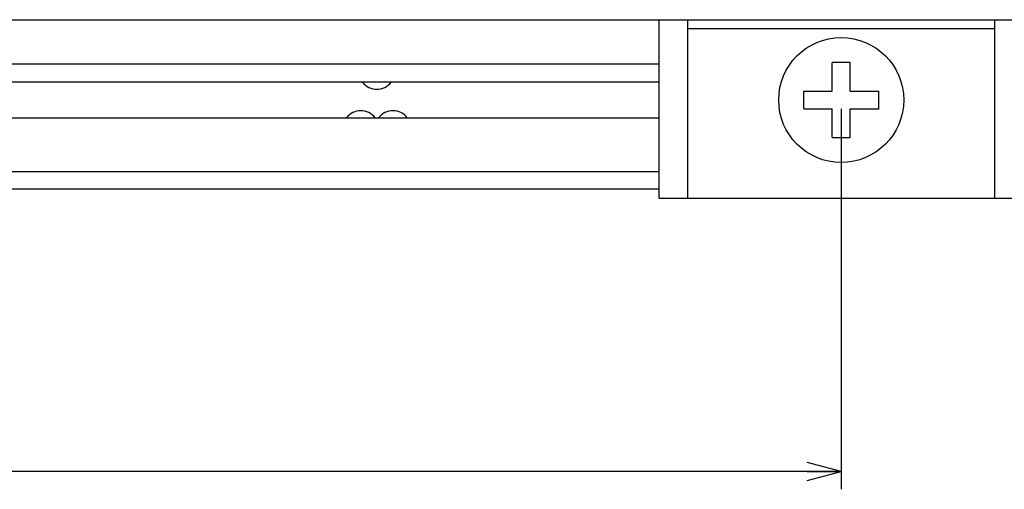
# Model space of a CAD drawing. Extents: x -4 to 1106, y 0 to 693.
# Tile 19 of 26: x 1003 to 1058, y 149 to 175. Entities that reach past the tile are written whole.
import ezdxf
from ezdxf.enums import TextEntityAlignment as Align

# ---------------------------------------------------------------- set-up
doc = ezdxf.new("R2010")
doc.units = 0
doc.header["$LTSCALE"] = 65.395
doc.layers.get('0').update_dxf_attribs({"linetype": 'CONTINUOUS'})
doc.layers.add('AXIS', color=7, linetype='CONTINUOUS')
doc.layers.add('DIM', color=7, linetype='CONTINUOUS')
doc.styles.get("Standard").update_dxf_attribs({"font": 'txt', "width": 0.8})
doc.dimstyles.get("Standard").update_dxf_attribs({"dimtxt": 2.5, "dimasz": 2.5, "dimexe": 1.25, "dimexo": 0.625, "dimtad": 1, "dimcen": 2.5, "dimazin": 3, "dimtfac": 1, "dimtmove": 0, "dimatfit": 3})

# ---------------------------------------------------------------- blocks, each defined once
blk = doc.blocks.new('_OPEN')
at = {"color": 0, "linetype": 'BYBLOCK'}
for p, q in [((0, 0), (-1, 0.263)), ((-1, -0.263), (0, 0)), ((-1, 0), (0, 0))]:
    blk.add_line(p, q, dxfattribs=at)
blk = doc.blocks.new('*D12')
at = {"layer": 'DIM', "color": 2, "linetype": 'CONTINUOUS'}
for p, q in [((727.179, 170), (727.179, 150.698)), ((1049.179, 170), (1049.179, 150.698)), ((727.179, 150.698), (727.179, 148.698)), ((1049.179, 150.698), (1049.179, 148.698)), ((727.179, 149.698), (888.179, 149.698)), ((1049.179, 149.698), (888.179, 149.698))]:
    blk.add_line(p, q, dxfattribs=at)
at = {"layer": 'DIM', "color": 2, "linetype": 'CONTINUOUS', "xscale": 1.9, "yscale": 1.9, "zscale": 1.9, "rotation": 180}
blk.add_blockref('_OPEN', (727.179, 149.698), dxfattribs=at)
at = {"layer": 'DIM', "color": 2, "linetype": 'CONTINUOUS', "xscale": 1.9, "yscale": 1.9, "zscale": 1.9}
blk.add_blockref('_OPEN', (1049.179, 149.698), dxfattribs=at)
at = {"layer": 'DIM', "color": 2, "linetype": 'CONTINUOUS', "width": 0.8}
blk.add_text('322', height=4, dxfattribs=at).set_placement((888.179, 150.698), align=Align.CENTER)

msp = doc.modelspace()

# ---------------------------------------------------------------- linework, layer by layer
at = {"color": 7, "linetype": 'CONTINUOUS'}
for p, q in [((699.179, 175), (1077.179, 175)), ((1038.979, 165), (1038.979, 175)), ((1040.579, 175), (1040.579, 165)), ((1057.779, 165), (1057.779, 175)), ((1040.579, 174.5), (1057.779, 174.5)), ((1049.679, 172.6), (1048.679, 172.6)), ((1048.679, 171), (1048.679, 172.6)), ((1049.679, 171), (1049.679, 172.6)), ((1038.979, 172.5), (898.379, 172.5)), ((1047.079, 171), (1048.679, 171)), ((1047.079, 170), (1047.079, 171)), ((1049.679, 171), (1051.279, 171)), ((1051.279, 170), (1051.279, 171)), ((1047.079, 170), (1048.679, 170)), ((1048.679, 168.4), (1048.679, 170)), ((1049.679, 170), (1051.279, 170)), ((1049.679, 168.4), (1049.679, 170)), ((1048.679, 168.4), (1049.679, 168.4)), ((898.379, 166.5), (1038.979, 166.5)), ((1038.979, 165.5), (898.379, 165.5)), ((1038.979, 165), (1059.379, 165))]:
    msp.add_line(p, q, dxfattribs=at)
msp.add_circle((1049.179, 170.5), 3.5, dxfattribs=at)
for centre, start, end in [((1023.179, 172.1), 216.8699, 323.1301), ((1022.279, 168.9), 36.8699, 143.1301), ((1024.079, 168.9), 36.8699, 143.1301)]:
    msp.add_arc(centre, 1, start, end, dxfattribs=at)
at = {"layer": 'AXIS', "color": 7, "linetype": 'CONTINUOUS'}
for p, q in [((1038.979, 171.5), (898.379, 171.5)), ((898.379, 169.5), (1038.979, 169.5))]:
    msp.add_line(p, q, dxfattribs=at)

# ---------------------------------------------------------------- dimensions: what is measured, and where the dimension line sits
at = {"layer": 'DIM', "color": 2, "linetype": 'CONTINUOUS'}
dim = msp.add_linear_dim(base=(1049.179, 149.698), p1=(727.179, 170.5), p2=(1049.179, 170.5), dimstyle='Standard', dxfattribs=at)
dim.commit()
dim.dimension.update_dxf_attribs({"geometry": '*D12', "text_midpoint": (888.179, 149.698), "dimtype": 128})

doc.saveas('drawing.dxf')
